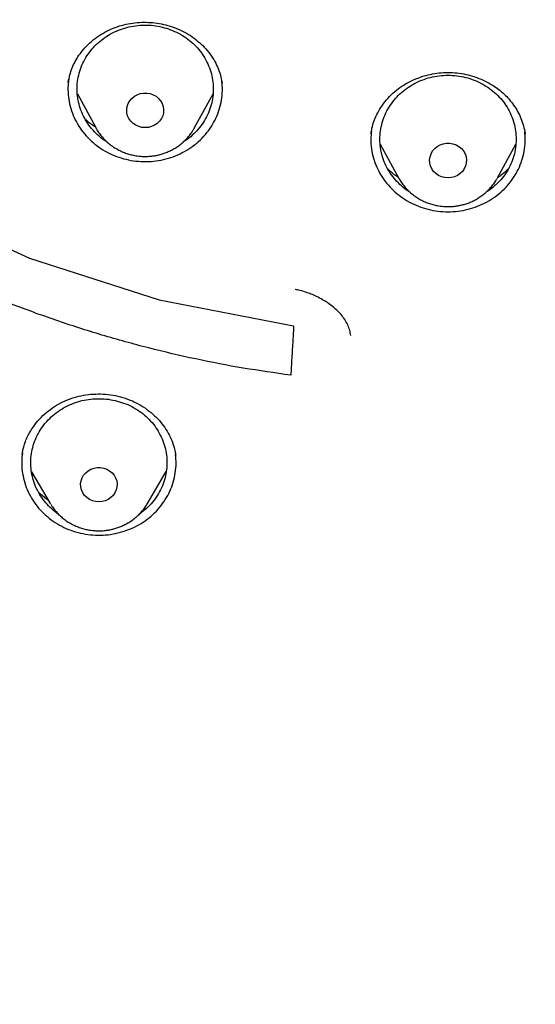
# Model space of a CAD drawing. Header units: millimetres. Extents: x 8 to 1577, y 12 to 2534.
# Tile 77 of 121: x 760 to 772, y 2101 to 2122. Entities that reach past the tile are written whole.
import ezdxf

# ---------------------------------------------------------------- set-up
doc = ezdxf.new("R2010")
doc.units = ezdxf.units.MM

msp = doc.modelspace()

# ---------------------------------------------------------------- linework, layer by layer
at = {"color": 7, "linetype": 'Continuous', "lineweight": 30}
for p, q in [((764.821, 2120.977), (764.827, 2120.939)), ((761.438, 2120.967), (761.439, 2120.975)), ((761.639, 2120.71), (762.042, 2119.969)), ((764.221, 2119.969), (764.626, 2120.713)), ((762.042, 2119.969), (762.037, 2119.979)), ((768.105, 2119.847), (768.11, 2119.869)), ((771.497, 2119.847), (771.502, 2119.824)), ((768.309, 2119.604), (768.712, 2118.864)), ((770.89, 2118.864), (771.293, 2119.604)), ((770.89, 2118.864), (770.883, 2118.85)), ((760.422, 2112.766), (760.427, 2112.791)), ((763.798, 2112.777), (763.802, 2112.754)), ((760.629, 2112.391), (761.042, 2111.69)), ((763.182, 2111.69), (763.597, 2112.395)), ((761.05, 2111.677), (761.042, 2111.69))]:
    msp.add_line(p, q, dxfattribs=at)
at = {"color": 7, "linetype": 'Continuous', "lineweight": 30, "flags": 128}
for points in [[(747.978, 2147.9), (746.848, 2145.266), (746.077, 2142.52), (745.676, 2139.706), (745.652, 2136.867), (746.005, 2134.047), (746.729, 2131.29), (747.813, 2128.64), (749.241, 2126.137), (750.99, 2123.821), (753.032, 2121.729), (755.336, 2119.892), (757.866, 2118.339), (760.582, 2117.094), (763.442, 2116.178), (766.401, 2115.604), (766.401, 2115.604)], [(763.132, 2119.968), (763.059, 2119.974), (762.989, 2119.992), (762.923, 2120.022), (762.864, 2120.062), (762.814, 2120.111), (762.774, 2120.169), (762.745, 2120.232), (762.729, 2120.298), (762.726, 2120.367), (762.736, 2120.434), (762.758, 2120.5), (762.793, 2120.56), (762.838, 2120.613), (762.893, 2120.658), (762.955, 2120.693), (763.024, 2120.717), (763.095, 2120.73), (763.168, 2120.73), (763.24, 2120.717), (763.308, 2120.693), (763.37, 2120.658), (763.425, 2120.613), (763.471, 2120.56), (763.505, 2120.5), (763.528, 2120.434), (763.538, 2120.367), (763.534, 2120.298), (763.518, 2120.232), (763.489, 2120.169), (763.449, 2120.111), (763.399, 2120.062), (763.34, 2120.022), (763.274, 2119.992), (763.204, 2119.974), (763.132, 2119.968)], [(769.801, 2118.863), (769.729, 2118.869), (769.658, 2118.887), (769.593, 2118.917), (769.534, 2118.957), (769.483, 2119.006), (769.443, 2119.064), (769.415, 2119.126), (769.398, 2119.193), (769.395, 2119.262), (769.405, 2119.329), (769.428, 2119.394), (769.462, 2119.455), (769.507, 2119.508), (769.562, 2119.553), (769.625, 2119.588), (769.693, 2119.612), (769.765, 2119.625), (769.837, 2119.625), (769.909, 2119.612), (769.977, 2119.588), (770.04, 2119.553), (770.095, 2119.508), (770.14, 2119.455), (770.175, 2119.394), (770.197, 2119.329), (770.207, 2119.262), (770.204, 2119.193), (770.187, 2119.126), (770.159, 2119.064), (770.119, 2119.006), (770.068, 2118.957), (770.009, 2118.917), (769.944, 2118.887), (769.874, 2118.869), (769.801, 2118.863)], [(762.112, 2111.728), (762.04, 2111.734), (761.971, 2111.752), (761.906, 2111.781), (761.847, 2111.821), (761.798, 2111.87), (761.758, 2111.926), (761.73, 2111.989), (761.714, 2112.055), (761.71, 2112.122), (761.72, 2112.189), (761.742, 2112.254), (761.776, 2112.313), (761.821, 2112.366), (761.876, 2112.411), (761.937, 2112.445), (762.005, 2112.469), (762.076, 2112.481), (762.148, 2112.481), (762.219, 2112.469), (762.286, 2112.445), (762.348, 2112.411), (762.402, 2112.366), (762.447, 2112.313), (762.481, 2112.254), (762.504, 2112.189), (762.513, 2112.122), (762.51, 2112.055), (762.494, 2111.989), (762.466, 2111.926), (762.426, 2111.87), (762.376, 2111.821), (762.318, 2111.781), (762.253, 2111.752), (762.184, 2111.734), (762.112, 2111.728)]]:
    msp.add_lwpolyline(points, dxfattribs=at)
at = {"color": 7, "linetype": 'Continuous', "lineweight": 30}
for points, knots in [([(769.801, 2184.775), (769.595, 2184.774), (769.196, 2184.774), (768.616, 2184.769), (768.073, 2184.763), (767.567, 2184.755), (767.102, 2184.745), (766.676, 2184.735), (766.289, 2184.724), (765.938, 2184.714), (765.606, 2184.703), (765.286, 2184.691), (764.964, 2184.679), (764.645, 2184.666), (764.324, 2184.652), (764, 2184.637), (763.387, 2184.606), (762.486, 2184.556), (761.297, 2184.478), (759.795, 2184.363), (757.984, 2184.199), (755.865, 2183.968), (754.034, 2183.732), (752.488, 2183.51), (751.225, 2183.314), (749.964, 2183.104), (748.707, 2182.874), (747.464, 2182.616), (746.237, 2182.33), (745.027, 2182.013), (743.827, 2181.662), (742.808, 2181.328), (741.964, 2181.027), (741.29, 2180.771), (740.613, 2180.497), (739.927, 2180.203), (739.291, 2179.911), (738.709, 2179.628), (738.193, 2179.364), (737.776, 2179.141), (737.459, 2178.966), (737.236, 2178.84), (737.018, 2178.715), (736.808, 2178.592), (736.628, 2178.484), (736.485, 2178.397), (736.379, 2178.332), (736.293, 2178.279), (736.218, 2178.232), (736.14, 2178.183), (736.038, 2178.119), (735.908, 2178.035), (735.746, 2177.93), (735.56, 2177.808), (735.184, 2177.555), (734.642, 2177.175), (733.982, 2176.679), (733.379, 2176.196), (732.825, 2175.727), (732.294, 2175.25), (731.698, 2174.682), (731.044, 2174.013), (730.342, 2173.233), (729.675, 2172.427), (729.044, 2171.599), (728.449, 2170.75), (727.889, 2169.882), (727.364, 2168.993), (726.873, 2168.086), (726.416, 2167.161), (725.993, 2166.222), (725.603, 2165.272), (725.213, 2164.23), (724.831, 2163.095), (724.465, 2161.865), (724.139, 2160.626), (723.849, 2159.379), (723.595, 2158.126), (723.317, 2156.631), (723.025, 2154.89), (722.734, 2152.903), (722.48, 2150.864), (722.265, 2148.773), (722.093, 2146.632), (721.967, 2144.487), (721.888, 2142.341), (721.856, 2140.231), (721.867, 2138.16), (721.919, 2136.127), (722.012, 2134.095), (722.147, 2132.065), (722.324, 2130.038), (722.532, 2128.122), (722.764, 2126.318), (723.013, 2124.624), (723.292, 2122.935), (723.536, 2121.615), (723.725, 2120.658), (723.852, 2120.055), (723.991, 2119.435), (724.145, 2118.79), (724.288, 2118.228), (724.413, 2117.764), (724.511, 2117.413), (724.607, 2117.084), (724.693, 2116.795), (724.769, 2116.545), (724.837, 2116.334), (724.898, 2116.13), (724.94, 2115.996), (724.96, 2115.932)], [0, 0, 0, 0, 0.005855, 0.011353, 0.016497, 0.021285, 0.025718, 0.029728, 0.033397, 0.036724, 0.03971, 0.042835, 0.045834, 0.048859, 0.051908, 0.054982, 0.058082, 0.069333, 0.080646, 0.09196, 0.112162, 0.132364, 0.152567, 0.164689, 0.176816, 0.18895, 0.201086, 0.213213, 0.22512, 0.237023, 0.24892, 0.260816, 0.267695, 0.274573, 0.281484, 0.288617, 0.296013, 0.301599, 0.30724, 0.312708, 0.315218, 0.317686, 0.32011, 0.32249, 0.324721, 0.326148, 0.327345, 0.328312, 0.329064, 0.329912, 0.330984, 0.332537, 0.334402, 0.33658, 0.338996, 0.347527, 0.355802, 0.362985, 0.370041, 0.376994, 0.38385, 0.394142, 0.404443, 0.414732, 0.424995, 0.435224, 0.445451, 0.455687, 0.465941, 0.47622, 0.486497, 0.49676, 0.507016, 0.51988, 0.532745, 0.545612, 0.558475, 0.571324, 0.584175, 0.604388, 0.624608, 0.644827, 0.666478, 0.688122, 0.70977, 0.731418, 0.753066, 0.773566, 0.794066, 0.814566, 0.835065, 0.85556, 0.876068, 0.893301, 0.910535, 0.927768, 0.944993, 0.951054, 0.957184, 0.963574, 0.970236, 0.977171, 0.981035, 0.984698, 0.988143, 0.991371, 0.993754, 0.996, 0.998079, 1, 1, 1, 1]), ([(772.98, 2096.301), (773.394, 2096.332), (774.22, 2096.393), (775.456, 2096.526), (776.688, 2096.688), (777.915, 2096.883), (779.135, 2097.11), (780.348, 2097.368), (781.553, 2097.657), (782.77, 2097.984), (783.997, 2098.348), (785.232, 2098.753), (786.454, 2099.191), (787.642, 2099.655), (788.796, 2100.142), (789.917, 2100.65), (791.022, 2101.186), (792.11, 2101.752), (793.182, 2102.345), (794.236, 2102.966), (795.271, 2103.614), (796.304, 2104.301), (797.333, 2105.026), (798.356, 2105.792), (799.355, 2106.586), (800.313, 2107.393), (801.231, 2108.211), (802.109, 2109.039), (802.963, 2109.889), (803.791, 2110.761), (804.593, 2111.655), (805.369, 2112.568), (806.117, 2113.502), (806.851, 2114.471), (807.566, 2115.476), (808.261, 2116.517), (808.924, 2117.576), (809.544, 2118.636), (810.122, 2119.694), (810.659, 2120.748), (811.165, 2121.816), (811.639, 2122.896), (812.082, 2123.989), (812.492, 2125.092), (812.869, 2126.206), (813.22, 2127.349), (813.541, 2128.519), (813.83, 2129.718), (814.083, 2130.924), (814.294, 2132.116), (814.467, 2133.294), (814.602, 2134.456), (814.704, 2135.621), (814.771, 2136.788), (814.803, 2137.957), (814.802, 2139.126), (814.765, 2140.294), (814.694, 2141.481), (814.584, 2142.686), (814.435, 2143.907), (814.249, 2145.123), (814.028, 2146.315), (813.776, 2147.48), (813.495, 2148.618), (813.18, 2149.749), (812.832, 2150.871), (812.451, 2151.984), (812.038, 2153.087), (811.592, 2154.178), (811.106, 2155.276), (810.579, 2156.378), (810.008, 2157.484), (809.404, 2158.574), (808.776, 2159.63), (808.128, 2160.651), (807.461, 2161.637), (806.766, 2162.607), (806.042, 2163.557), (805.291, 2164.489), (804.512, 2165.401), (803.707, 2166.292), (802.862, 2167.177), (801.976, 2168.053), (801.048, 2168.919), (800.094, 2169.76), (799.13, 2170.56), (798.158, 2171.322), (797.182, 2172.046), (796.184, 2172.744), (795.166, 2173.416), (794.129, 2174.062), (793.073, 2174.68), (792, 2175.271), (790.891, 2175.843), (789.746, 2176.394), (788.565, 2176.923), (787.368, 2177.419), (786.177, 2177.875), (784.992, 2178.291), (783.815, 2178.671), (782.628, 2179.019), (781.431, 2179.337), (780.225, 2179.623), (779.011, 2179.878), (777.79, 2180.102), (776.542, 2180.296), (775.267, 2180.461), (773.966, 2180.592), (772.662, 2180.688), (771.377, 2180.747), (770.113, 2180.772), (768.869, 2180.764), (767.625, 2180.724), (766.384, 2180.651), (765.145, 2180.546), (763.91, 2180.409), (762.679, 2180.24), (761.432, 2180.036), (760.172, 2179.794), (758.898, 2179.514), (757.634, 2179.199), (756.4, 2178.855), (755.198, 2178.485), (754.027, 2178.09), (752.868, 2177.666), (751.722, 2177.211), (750.59, 2176.727), (749.473, 2176.213), (748.371, 2175.671), (747.267, 2175.09), (746.162, 2174.47), (745.059, 2173.81), (743.977, 2173.119), (742.934, 2172.411), (741.93, 2171.688), (740.964, 2170.951), (740.02, 2170.19), (739.099, 2169.405), (738.201, 2168.595), (737.328, 2167.763), (736.479, 2166.909), (735.642, 2166.018), (734.818, 2165.089), (734.01, 2164.122), (733.232, 2163.134), (732.497, 2162.142), (731.804, 2161.147), (731.152, 2160.151), (730.53, 2159.139), (729.937, 2158.112), (729.375, 2157.069), (728.844, 2156.012), (728.344, 2154.942), (727.868, 2153.84), (727.417, 2152.708), (726.995, 2151.544), (726.609, 2150.37), (726.266, 2149.205), (725.963, 2148.051), (725.698, 2146.908), (725.467, 2145.76), (725.27, 2144.606), (725.107, 2143.447), (724.978, 2142.284), (724.883, 2141.119), (724.821, 2139.931), (724.796, 2138.723), (724.807, 2137.494), (724.857, 2136.265), (724.943, 2135.059), (725.063, 2133.876), (725.216, 2132.715), (725.402, 2131.56), (725.623, 2130.409), (725.877, 2129.265), (726.165, 2128.128), (726.486, 2126.999), (726.846, 2125.859), (727.248, 2124.71), (727.692, 2123.554), (728.171, 2122.411), (728.677, 2121.299), (729.207, 2120.22), (729.76, 2119.172), (730.343, 2118.14), (730.957, 2117.123), (731.6, 2116.122), (732.272, 2115.139), (732.973, 2114.173), (733.714, 2113.21), (734.497, 2112.251), (735.323, 2111.298), (736.179, 2110.368), (737.048, 2109.476), (737.929, 2108.623), (738.819, 2107.806), (739.733, 2107.014), (740.67, 2106.245), (741.629, 2105.501), (742.61, 2104.781), (743.611, 2104.088), (744.65, 2103.41), (745.727, 2102.748), (746.843, 2102.106), (747.977, 2101.494), (749.111, 2100.924), (750.243, 2100.392), (751.371, 2099.899), (752.513, 2099.435), (753.667, 2099.001), (754.835, 2098.597), (756.013, 2098.224), (757.203, 2097.881), (758.422, 2097.564), (759.671, 2097.275), (760.95, 2097.015), (762.236, 2096.791), (763.354, 2096.628), (764.299, 2096.511), (765.072, 2096.428), (765.846, 2096.356), (766.363, 2096.32), (766.621, 2096.301)], [0, 0, 0, 0, 0.0045, 0.009001, 0.013502, 0.018001, 0.022501, 0.027002, 0.031503, 0.036003, 0.040734, 0.045467, 0.0502, 0.05493, 0.05943, 0.063931, 0.068432, 0.072932, 0.077431, 0.081933, 0.086434, 0.090933, 0.095664, 0.100397, 0.10513, 0.109861, 0.11436, 0.118862, 0.123363, 0.127862, 0.132362, 0.136863, 0.141364, 0.145864, 0.150595, 0.155327, 0.16006, 0.164791, 0.169291, 0.173792, 0.178293, 0.182793, 0.187292, 0.191793, 0.196295, 0.200794, 0.205525, 0.210258, 0.214991, 0.219722, 0.224221, 0.228722, 0.233224, 0.237723, 0.242223, 0.246724, 0.251225, 0.255724, 0.260455, 0.265188, 0.269921, 0.274652, 0.279151, 0.283653, 0.288154, 0.292653, 0.297153, 0.301654, 0.306155, 0.310655, 0.315386, 0.320119, 0.324852, 0.329582, 0.334082, 0.338583, 0.343084, 0.347584, 0.352083, 0.356585, 0.361086, 0.365585, 0.370316, 0.375049, 0.379782, 0.384513, 0.389012, 0.393514, 0.398015, 0.402514, 0.407014, 0.411515, 0.416016, 0.420516, 0.425247, 0.429979, 0.434712, 0.439443, 0.443943, 0.448444, 0.452945, 0.457445, 0.461944, 0.466445, 0.470947, 0.475446, 0.480177, 0.48491, 0.489643, 0.494374, 0.498873, 0.503374, 0.507876, 0.512375, 0.516875, 0.521376, 0.525877, 0.530376, 0.535107, 0.53984, 0.544573, 0.549304, 0.553803, 0.558305, 0.562806, 0.567305, 0.571805, 0.576306, 0.580807, 0.585307, 0.590038, 0.594771, 0.599504, 0.604234, 0.608734, 0.613235, 0.617736, 0.622236, 0.626735, 0.631237, 0.635738, 0.640237, 0.644968, 0.649701, 0.654434, 0.659165, 0.663664, 0.668166, 0.672667, 0.677166, 0.681666, 0.686167, 0.690668, 0.695168, 0.699899, 0.704631, 0.709364, 0.714095, 0.718595, 0.723096, 0.727597, 0.732097, 0.736596, 0.741097, 0.745599, 0.750098, 0.754829, 0.759562, 0.764295, 0.769026, 0.773525, 0.778026, 0.782528, 0.787027, 0.791527, 0.796028, 0.800529, 0.805028, 0.809759, 0.814492, 0.819225, 0.823956, 0.828455, 0.832957, 0.837458, 0.841957, 0.846457, 0.850958, 0.855459, 0.859959, 0.86469, 0.869423, 0.874156, 0.878886, 0.883386, 0.887887, 0.892388, 0.896888, 0.901387, 0.905889, 0.91039, 0.914889, 0.91962, 0.924353, 0.929086, 0.933817, 0.938316, 0.942818, 0.947319, 0.951818, 0.956318, 0.960819, 0.96532, 0.96982, 0.974551, 0.979283, 0.984016, 0.988747, 0.991559, 0.99437, 0.997185, 1, 1, 1, 1]), ([(766.34, 2114.517), (765.99, 2114.566), (765.288, 2114.665), (764.244, 2114.868), (763.206, 2115.11), (762.178, 2115.395), (761.169, 2115.719), (760.184, 2116.078), (759.222, 2116.471), (758.277, 2116.902), (757.343, 2117.373), (756.425, 2117.881), (755.526, 2118.427), (754.654, 2119.006), (753.806, 2119.62), (752.99, 2120.264), (752.208, 2120.935), (751.462, 2121.63), (750.751, 2122.352), (750.07, 2123.105), (749.42, 2123.89), (748.802, 2124.706), (748.221, 2125.549), (747.676, 2126.417), (747.174, 2127.3), (746.715, 2128.194), (746.298, 2129.099), (745.92, 2130.021), (745.579, 2130.963), (745.277, 2131.923), (745.016, 2132.899), (744.8, 2133.882), (744.626, 2134.874), (744.497, 2135.868), (744.412, 2136.86), (744.373, 2137.846), (744.377, 2138.83), (744.426, 2139.817), (744.521, 2140.807), (744.662, 2141.8), (744.849, 2142.79), (745.082, 2143.773), (745.356, 2144.74), (745.67, 2145.689), (746.022, 2146.617), (746.415, 2147.533), (746.851, 2148.441), (747.328, 2149.336), (747.845, 2150.216), (748.401, 2151.074), (748.994, 2151.91), (749.622, 2152.72), (750.281, 2153.499), (750.968, 2154.245), (751.686, 2154.962), (752.439, 2155.652), (753.227, 2156.315), (754.051, 2156.95), (754.907, 2157.553), (755.791, 2158.123), (756.694, 2158.654), (757.612, 2159.145), (758.544, 2159.598), (759.497, 2160.016), (760.474, 2160.4), (761.473, 2160.749), (762.491, 2161.06), (763.519, 2161.33), (764.561, 2161.561), (765.607, 2161.75), (766.655, 2161.897), (767.699, 2162.002), (768.743, 2162.065), (769.795, 2162.087), (770.853, 2162.066), (771.916, 2162.001), (772.98, 2161.894), (774.04, 2161.743), (775.086, 2161.552), (776.114, 2161.323), (777.124, 2161.056), (778.124, 2160.75), (779.117, 2160.404), (780.1, 2160.018), (781.07, 2159.593), (782.018, 2159.131), (782.947, 2158.632), (783.849, 2158.099), (784.722, 2157.535), (785.561, 2156.942), (786.37, 2156.318), (787.155, 2155.659), (787.912, 2154.966), (788.643, 2154.236), (789.342, 2153.476), (790.008, 2152.686), (790.633, 2151.875), (791.218, 2151.048), (791.763, 2150.206), (792.272, 2149.341), (792.746, 2148.451), (793.185, 2147.539), (793.585, 2146.606), (793.942, 2145.66), (794.259, 2144.7), (794.531, 2143.732), (794.759, 2142.76), (794.942, 2141.788), (795.08, 2140.813), (795.175, 2139.829), (795.225, 2138.836), (795.23, 2137.834), (795.188, 2136.83), (795.101, 2135.825), (794.97, 2134.832), (794.796, 2133.852), (794.582, 2132.887), (794.326, 2131.929), (794.027, 2130.974), (793.685, 2130.026), (793.3, 2129.087), (792.874, 2128.167), (792.408, 2127.262), (791.904, 2126.38), (791.364, 2125.523), (790.792, 2124.696), (790.185, 2123.894), (789.54, 2123.114), (788.855, 2122.356), (788.131, 2121.621), (787.371, 2120.914), (786.578, 2120.236), (785.761, 2119.594), (784.923, 2118.989), (784.065, 2118.42), (783.182, 2117.884), (782.27, 2117.378), (781.331, 2116.905), (780.368, 2116.466), (779.388, 2116.066), (778.39, 2115.705), (777.393, 2115.384), (776.721, 2115.205), (776.394, 2115.118)], [0, 0, 0, 0, 0.007111, 0.014233, 0.021378, 0.028559, 0.035735, 0.042744, 0.049754, 0.056777, 0.063826, 0.071, 0.07815, 0.085287, 0.092425, 0.099606, 0.106655, 0.113671, 0.120666, 0.127652, 0.134763, 0.141884, 0.149029, 0.156211, 0.163388, 0.170396, 0.177406, 0.18443, 0.191479, 0.198653, 0.205803, 0.21294, 0.220078, 0.227259, 0.234309, 0.241325, 0.248319, 0.255305, 0.262416, 0.269538, 0.276683, 0.283864, 0.291041, 0.29805, 0.30506, 0.312083, 0.319132, 0.326306, 0.333456, 0.340594, 0.347731, 0.354912, 0.361962, 0.368978, 0.375972, 0.382958, 0.390069, 0.397191, 0.404336, 0.411517, 0.418694, 0.425703, 0.432713, 0.439736, 0.446785, 0.453959, 0.461109, 0.468246, 0.475384, 0.482565, 0.489615, 0.49663, 0.503625, 0.510611, 0.517722, 0.524844, 0.531989, 0.53917, 0.546347, 0.553355, 0.560365, 0.567389, 0.574438, 0.581612, 0.588762, 0.595899, 0.603037, 0.610218, 0.617267, 0.624283, 0.631278, 0.638264, 0.645375, 0.652496, 0.659641, 0.666823, 0.674, 0.681008, 0.688018, 0.695042, 0.702091, 0.709265, 0.716414, 0.723552, 0.73069, 0.737871, 0.74492, 0.751936, 0.758931, 0.765917, 0.773028, 0.780149, 0.787294, 0.794476, 0.801653, 0.808662, 0.815672, 0.822695, 0.829744, 0.836918, 0.844068, 0.851206, 0.858343, 0.865524, 0.872574, 0.87959, 0.886584, 0.89357, 0.900681, 0.907803, 0.914948, 0.922129, 0.929306, 0.936315, 0.943325, 0.950348, 0.957396, 0.964571, 0.971721, 0.978858, 0.985995, 0.993177, 1, 1, 1, 1]), ([(761.439, 2120.974), (761.449, 2121.027), (761.469, 2121.131), (761.521, 2121.283), (761.588, 2121.427), (761.68, 2121.576), (761.798, 2121.725), (761.946, 2121.87), (762.108, 2121.994), (762.283, 2122.097), (762.468, 2122.178), (762.66, 2122.237), (762.857, 2122.275), (763.054, 2122.291), (763.25, 2122.288), (763.444, 2122.265), (763.634, 2122.222), (763.821, 2122.158), (764.001, 2122.073), (764.17, 2121.969), (764.328, 2121.845), (764.47, 2121.704), (764.592, 2121.55), (764.688, 2121.389), (764.757, 2121.232), (764.803, 2121.083), (764.82, 2120.988), (764.829, 2120.942)], [0, 0, 0, 0, 0.037474, 0.074135, 0.110034, 0.145199, 0.190916, 0.235248, 0.278212, 0.32045, 0.362111, 0.403214, 0.443797, 0.483878, 0.523459, 0.562563, 0.601986, 0.6422, 0.682915, 0.724142, 0.765914, 0.808245, 0.851052, 0.892142, 0.930623, 0.966554, 1, 1, 1, 1]), ([(762.301, 2119.647), (762.291, 2119.652), (762.225, 2119.689), (762.116, 2119.777), (761.979, 2119.909), (761.863, 2120.059), (761.768, 2120.221), (761.697, 2120.393), (761.65, 2120.573), (761.629, 2120.756), (761.633, 2120.941), (761.663, 2121.124), (761.718, 2121.302), (761.797, 2121.471), (761.899, 2121.629), (762.023, 2121.773), (762.165, 2121.901), (762.323, 2122.01), (762.496, 2122.099), (762.679, 2122.166), (762.87, 2122.21), (763.066, 2122.23), (763.263, 2122.226), (763.458, 2122.199), (763.582, 2122.161), (763.645, 2122.143)], [0, 0, 0, 0, 0.00797, 0.053063, 0.098155, 0.143247, 0.188339, 0.233432, 0.278524, 0.323616, 0.368708, 0.413801, 0.458893, 0.503985, 0.549077, 0.59417, 0.639262, 0.684354, 0.729446, 0.774539, 0.819631, 0.864723, 0.909815, 0.954908, 1, 1, 1, 1]), ([(763.645, 2122.143), (763.705, 2122.119), (763.827, 2122.073), (763.994, 2121.976), (764.148, 2121.86), (764.284, 2121.727), (764.4, 2121.578), (764.495, 2121.415), (764.566, 2121.243), (764.613, 2121.063), (764.635, 2120.88), (764.63, 2120.695), (764.6, 2120.512), (764.545, 2120.335), (764.466, 2120.165), (764.364, 2120.007), (764.24, 2119.863), (764.108, 2119.741), (764.009, 2119.677), (763.964, 2119.648)], [0, 0, 0, 0, 0.059416, 0.118832, 0.178248, 0.237665, 0.297081, 0.356497, 0.415913, 0.475329, 0.534745, 0.594162, 0.653578, 0.712994, 0.77241, 0.831826, 0.891242, 0.950658, 1, 1, 1, 1]), ([(761.453, 2121.048), (761.447, 2121.018), (761.429, 2120.919), (761.429, 2120.748), (761.452, 2120.54), (761.506, 2120.336), (761.587, 2120.141), (761.694, 2119.957), (761.826, 2119.788), (761.98, 2119.637), (762.154, 2119.506), (762.344, 2119.397), (762.549, 2119.313), (762.763, 2119.254), (762.983, 2119.222), (763.206, 2119.218), (763.428, 2119.24), (763.644, 2119.29), (763.852, 2119.366), (764.048, 2119.467), (764.228, 2119.591), (764.389, 2119.736), (764.528, 2119.899), (764.644, 2120.078), (764.734, 2120.27), (764.796, 2120.471), (764.829, 2120.678), (764.837, 2120.856), (764.822, 2120.963), (764.817, 2121)], [0, 0, 0, 0, 0.0168258, 0.0553181, 0.0938104, 0.1323026, 0.1707949, 0.2092872, 0.2477794, 0.2862717, 0.3247639, 0.3632562, 0.4017485, 0.4402407, 0.478733, 0.5172253, 0.5557175, 0.5942098, 0.632702, 0.6711943, 0.7096866, 0.7481788, 0.7866711, 0.8251634, 0.8636556, 0.9021479, 0.9406401, 0.9791324, 1, 1, 1, 1]), ([(768.103, 2119.838), (768.11, 2119.879), (768.125, 2119.965), (768.167, 2120.106), (768.231, 2120.262), (768.324, 2120.426), (768.443, 2120.585), (768.583, 2120.729), (768.739, 2120.854), (768.908, 2120.959), (769.086, 2121.044), (769.27, 2121.109), (769.459, 2121.155), (769.652, 2121.181), (769.849, 2121.186), (770.048, 2121.17), (770.245, 2121.133), (770.437, 2121.075), (770.622, 2120.996), (770.783, 2120.906), (770.922, 2120.808), (771.04, 2120.707), (771.15, 2120.593), (771.249, 2120.464), (771.337, 2120.324), (771.409, 2120.171), (771.467, 2120.009), (771.488, 2119.896), (771.499, 2119.838)], [0, 0, 0, 0, 0.030071, 0.063971, 0.101789, 0.143546, 0.186913, 0.229482, 0.271276, 0.312335, 0.352683, 0.392328, 0.43128, 0.470284, 0.50991, 0.549912, 0.590221, 0.630883, 0.671915, 0.713321, 0.744879, 0.777621, 0.811599, 0.846826, 0.883305, 0.921016, 0.959925, 1, 1, 1, 1]), ([(768.965, 2118.546), (768.939, 2118.562), (768.858, 2118.611), (768.738, 2118.714), (768.608, 2118.852), (768.498, 2119.006), (768.411, 2119.172), (768.348, 2119.347), (768.31, 2119.528), (768.297, 2119.713), (768.31, 2119.897), (768.348, 2120.079), (768.411, 2120.254), (768.498, 2120.42), (768.608, 2120.573), (768.737, 2120.713), (768.885, 2120.834), (769.049, 2120.937), (769.225, 2121.019), (769.412, 2121.078), (769.605, 2121.116), (769.736, 2121.12), (769.801, 2121.123)], [0, 0, 0, 0, 0.024279, 0.075632, 0.126986, 0.17834, 0.229694, 0.281047, 0.332401, 0.383755, 0.435109, 0.486462, 0.537816, 0.58917, 0.640524, 0.691877, 0.743231, 0.794585, 0.845939, 0.897292, 0.948646, 1, 1, 1, 1]), ([(769.801, 2121.123), (769.867, 2121.12), (769.997, 2121.116), (770.19, 2121.078), (770.377, 2121.019), (770.553, 2120.937), (770.717, 2120.834), (770.865, 2120.713), (770.995, 2120.573), (771.104, 2120.42), (771.191, 2120.254), (771.254, 2120.079), (771.292, 2119.897), (771.305, 2119.713), (771.292, 2119.528), (771.254, 2119.347), (771.191, 2119.172), (771.104, 2119.006), (770.995, 2118.852), (770.864, 2118.714), (770.746, 2118.612), (770.666, 2118.564), (770.641, 2118.549)], [0, 0, 0, 0, 0.0514245, 0.102849, 0.1542735, 0.205698, 0.2571226, 0.3085471, 0.3599716, 0.4113961, 0.4628206, 0.5142451, 0.5656696, 0.6170941, 0.6685187, 0.7199432, 0.7713677, 0.8227922, 0.8742167, 0.9256412, 0.9770657, 1, 1, 1, 1]), ([(762.038, 2119.98), (762.025, 2119.987), (761.94, 2120.04), (761.86, 2120.106), (761.803, 2120.17), (761.801, 2120.173)], [0, 0, 0, 0, 0.138496, 0.960509, 1, 1, 1, 1]), ([(762.037, 2119.98), (762.041, 2119.972), (762.061, 2119.931), (762.106, 2119.863), (762.171, 2119.776), (762.244, 2119.696), (762.325, 2119.622), (762.412, 2119.556), (762.504, 2119.498), (762.6, 2119.449), (762.699, 2119.408), (762.797, 2119.377), (762.886, 2119.357), (762.964, 2119.344), (763.043, 2119.336), (763.099, 2119.335), (763.132, 2119.334)], [0, 0, 0, 0, 0.020603, 0.102429, 0.184319, 0.266238, 0.34813, 0.429906, 0.511413, 0.592372, 0.672214, 0.749528, 0.82305, 0.874937, 0.92788, 1, 1, 1, 1]), ([(763.132, 2119.334), (763.171, 2119.335), (763.228, 2119.337), (763.311, 2119.346), (763.381, 2119.358), (763.465, 2119.377), (763.551, 2119.404), (763.64, 2119.439), (763.728, 2119.481), (763.815, 2119.532), (763.899, 2119.591), (763.979, 2119.658), (764.053, 2119.732), (764.122, 2119.814), (764.178, 2119.893), (764.208, 2119.947), (764.221, 2119.97)], [0, 0, 0, 0, 0.089634, 0.126518, 0.187706, 0.251416, 0.319898, 0.391509, 0.465581, 0.541586, 0.619149, 0.697997, 0.777929, 0.858798, 0.940503, 1, 1, 1, 1]), ([(768.113, 2119.891), (768.108, 2119.832), (768.095, 2119.703), (768.111, 2119.504), (768.154, 2119.298), (768.226, 2119.1), (768.325, 2118.912), (768.449, 2118.738), (768.596, 2118.58), (768.763, 2118.442), (768.949, 2118.326), (769.149, 2118.233), (769.36, 2118.166), (769.579, 2118.125), (769.801, 2118.111), (770.024, 2118.125), (770.242, 2118.166), (770.453, 2118.233), (770.653, 2118.326), (770.839, 2118.442), (771.007, 2118.58), (771.154, 2118.738), (771.278, 2118.912), (771.376, 2119.1), (771.448, 2119.298), (771.491, 2119.504), (771.507, 2119.7), (771.495, 2119.826), (771.489, 2119.883)], [0, 0, 0, 0, 0.033254, 0.072213, 0.111172, 0.150131, 0.18909, 0.228049, 0.267008, 0.305967, 0.344926, 0.383885, 0.422844, 0.461802, 0.500761, 0.53972, 0.578679, 0.617638, 0.656597, 0.695556, 0.734515, 0.773474, 0.812433, 0.851392, 0.890351, 0.92931, 0.968269, 1, 1, 1, 1]), ([(768.707, 2118.871), (768.694, 2118.88), (768.61, 2118.932), (768.531, 2118.997), (768.477, 2119.059), (768.474, 2119.062)], [0, 0, 0, 0, 0.155135, 0.954585, 1, 1, 1, 1]), ([(771.127, 2119.059), (771.118, 2119.049), (771.07, 2118.999), (770.992, 2118.932), (770.917, 2118.883), (770.893, 2118.868)], [0, 0, 0, 0, 0.138233, 0.730179, 1, 1, 1, 1]), ([(768.712, 2118.865), (768.714, 2118.86), (768.732, 2118.823), (768.775, 2118.758), (768.84, 2118.671), (768.914, 2118.591), (768.994, 2118.517), (769.081, 2118.451), (769.173, 2118.393), (769.269, 2118.344), (769.368, 2118.303), (769.466, 2118.272), (769.555, 2118.252), (769.634, 2118.239), (769.713, 2118.231), (769.769, 2118.23), (769.801, 2118.229)], [0, 0, 0, 0, 0.012175, 0.094705, 0.1773, 0.259923, 0.34252, 0.425, 0.507208, 0.588865, 0.669394, 0.747372, 0.821527, 0.873861, 0.927259, 1, 1, 1, 1]), ([(769.801, 2118.229), (769.841, 2118.23), (769.897, 2118.231), (769.98, 2118.241), (770.051, 2118.253), (770.134, 2118.272), (770.221, 2118.299), (770.309, 2118.333), (770.397, 2118.376), (770.484, 2118.427), (770.568, 2118.486), (770.648, 2118.553), (770.723, 2118.627), (770.791, 2118.709), (770.845, 2118.783), (770.872, 2118.832), (770.882, 2118.85)], [0, 0, 0, 0, 0.090768, 0.128119, 0.190081, 0.254598, 0.323947, 0.396464, 0.471474, 0.548441, 0.626986, 0.706831, 0.787774, 0.869668, 0.952406, 1, 1, 1, 1]), ([(767.658, 2115.393), (767.652, 2115.433), (767.641, 2115.511), (767.595, 2115.629), (767.53, 2115.743), (767.449, 2115.851), (767.355, 2115.949), (767.253, 2116.037), (767.148, 2116.114), (767.033, 2116.185), (766.912, 2116.249), (766.788, 2116.303), (766.664, 2116.347), (766.549, 2116.381), (766.47, 2116.398), (766.436, 2116.405)], [0, 0, 0, 0, 0.0921048, 0.1834445, 0.2728718, 0.3593294, 0.441907, 0.5198768, 0.5927055, 0.660047, 0.7409849, 0.8117934, 0.8726862, 0.9462705, 1, 1, 1, 1]), ([(766.401, 2115.604), (766.398, 2115.554), (766.393, 2115.448), (766.383, 2115.278), (766.371, 2115.093), (766.359, 2114.899), (766.348, 2114.705), (766.343, 2114.578), (766.34, 2114.517)], [0, 0, 0, 0, 0.155274, 0.323981, 0.500035, 0.676164, 0.8449, 1, 1, 1, 1]), ([(725.299, 2114.938), (725.315, 2114.893), (725.35, 2114.793), (725.41, 2114.626), (725.481, 2114.429), (725.566, 2114.2), (725.665, 2113.941), (725.771, 2113.667), (725.886, 2113.381), (726.004, 2113.091), (726.127, 2112.802), (726.246, 2112.526), (726.358, 2112.274), (726.463, 2112.045), (726.565, 2111.825), (726.662, 2111.62), (726.753, 2111.432), (726.83, 2111.277), (726.899, 2111.139), (726.969, 2111.001), (727.053, 2110.836), (727.155, 2110.642), (727.274, 2110.418), (727.406, 2110.177), (727.573, 2109.877), (727.78, 2109.519), (728.028, 2109.106), (728.293, 2108.682), (728.574, 2108.25), (728.818, 2107.892), (729.015, 2107.611), (729.154, 2107.417), (729.281, 2107.242), (729.393, 2107.09), (729.489, 2106.963), (729.567, 2106.86), (729.629, 2106.78), (729.679, 2106.715), (729.725, 2106.655), (729.772, 2106.595), (729.836, 2106.514), (729.926, 2106.401), (730.047, 2106.25), (730.19, 2106.076), (730.355, 2105.878), (730.536, 2105.666), (730.732, 2105.441), (730.942, 2105.205), (731.174, 2104.952), (731.428, 2104.683), (731.699, 2104.406), (732.029, 2104.077), (732.41, 2103.712), (732.84, 2103.321), (733.304, 2102.917), (733.802, 2102.505), (734.329, 2102.093), (734.833, 2101.718), (735.292, 2101.393), (735.705, 2101.112), (736.079, 2100.866), (736.453, 2100.629), (736.838, 2100.394), (737.242, 2100.156), (737.748, 2099.869), (738.367, 2099.535), (739.109, 2099.161), (739.855, 2098.811), (740.598, 2098.485), (741.333, 2098.185), (742.096, 2097.893), (742.881, 2097.615), (743.755, 2097.327), (744.705, 2097.039), (745.727, 2096.758), (746.759, 2096.499), (747.801, 2096.263), (748.851, 2096.047), (749.88, 2095.856), (750.886, 2095.684), (751.713, 2095.551), (752.368, 2095.45), (752.868, 2095.375), (753.385, 2095.301), (753.933, 2095.225), (754.514, 2095.147), (755.127, 2095.068), (755.796, 2094.987), (756.523, 2094.902), (757.312, 2094.816), (758.139, 2094.732), (759.007, 2094.65), (759.915, 2094.571), (760.863, 2094.496), (761.851, 2094.425), (762.879, 2094.36), (763.948, 2094.303), (765.051, 2094.253), (766.187, 2094.212), (767.357, 2094.182), (768.566, 2094.162), (769.385, 2094.16), (769.801, 2094.159)], [0, 0, 0, 0, 0.002683, 0.005986, 0.009941, 0.014567, 0.019878, 0.025883, 0.031589, 0.037817, 0.044132, 0.049981, 0.055361, 0.060269, 0.064702, 0.06949, 0.073548, 0.076875, 0.079576, 0.082506, 0.085858, 0.090333, 0.095241, 0.100548, 0.106254, 0.115096, 0.124432, 0.134057, 0.143972, 0.154177, 0.159039, 0.163755, 0.167926, 0.171544, 0.174606, 0.177112, 0.178966, 0.180441, 0.181883, 0.183316, 0.184792, 0.187894, 0.191613, 0.195951, 0.200909, 0.206491, 0.212053, 0.218132, 0.224727, 0.231836, 0.239434, 0.247045, 0.258633, 0.269748, 0.280397, 0.293945, 0.306693, 0.318658, 0.32985, 0.338748, 0.3471, 0.355359, 0.36392, 0.37279, 0.381964, 0.396981, 0.412708, 0.429111, 0.443641, 0.458602, 0.474001, 0.489827, 0.505601, 0.52589, 0.545781, 0.565292, 0.58579, 0.60589, 0.625545, 0.644626, 0.663265, 0.672606, 0.681891, 0.691636, 0.701991, 0.712957, 0.724531, 0.736715, 0.750819, 0.76566, 0.781236, 0.797548, 0.814596, 0.832383, 0.850915, 0.870195, 0.890224, 0.911005, 0.93215, 0.954028, 0.976643, 1, 1, 1, 1]), ([(769.801, 2094.159), (770.234, 2094.16), (771.087, 2094.163), (772.344, 2094.184), (773.559, 2094.217), (774.73, 2094.26), (775.859, 2094.313), (776.926, 2094.373), (777.933, 2094.438), (778.881, 2094.507), (779.792, 2094.58), (780.665, 2094.657), (781.502, 2094.736), (782.301, 2094.818), (783.064, 2094.901), (783.789, 2094.985), (784.477, 2095.069), (785.124, 2095.152), (785.73, 2095.233), (786.297, 2095.312), (786.833, 2095.39), (787.512, 2095.492), (788.352, 2095.624), (789.369, 2095.794), (790.408, 2095.983), (791.47, 2096.194), (792.554, 2096.432), (793.574, 2096.68), (794.527, 2096.935), (795.413, 2097.193), (796.306, 2097.475), (797.195, 2097.78), (798.064, 2098.103), (798.893, 2098.437), (799.678, 2098.779), (800.42, 2099.126), (801.124, 2099.479), (801.79, 2099.833), (802.417, 2100.187), (803.004, 2100.538), (803.525, 2100.867), (804.005, 2101.183), (804.463, 2101.499), (804.946, 2101.847), (805.45, 2102.229), (805.91, 2102.596), (806.322, 2102.939), (806.684, 2103.252), (807.052, 2103.583), (807.426, 2103.934), (807.803, 2104.303), (808.165, 2104.673), (808.499, 2105.028), (808.793, 2105.353), (809.052, 2105.648), (809.276, 2105.912), (809.468, 2106.144), (809.629, 2106.342), (809.747, 2106.489), (809.829, 2106.593), (809.885, 2106.666), (809.94, 2106.736), (810, 2106.815), (810.073, 2106.91), (810.165, 2107.032), (810.274, 2107.178), (810.397, 2107.346), (810.533, 2107.535), (810.678, 2107.739), (810.824, 2107.951), (810.967, 2108.161), (811.149, 2108.435), (811.365, 2108.77), (811.61, 2109.165), (811.841, 2109.552), (812.054, 2109.922), (812.246, 2110.267), (812.416, 2110.582), (812.54, 2110.819), (812.625, 2110.984), (812.676, 2111.084), (812.721, 2111.174), (812.766, 2111.264), (812.817, 2111.367), (812.883, 2111.502), (812.966, 2111.674), (813.065, 2111.884), (813.18, 2112.132), (813.309, 2112.419), (813.451, 2112.743), (813.605, 2113.107), (813.769, 2113.509), (813.942, 2113.95), (814.123, 2114.43), (814.242, 2114.764), (814.303, 2114.938)], [0, 0, 0, 0, 0.024327, 0.047851, 0.07058, 0.092516, 0.113664, 0.134027, 0.152509, 0.170297, 0.187392, 0.203807, 0.219541, 0.23459, 0.24895, 0.26262, 0.275597, 0.28788, 0.299267, 0.309982, 0.320026, 0.329684, 0.348572, 0.367836, 0.387621, 0.407945, 0.428765, 0.450034, 0.467046, 0.48436, 0.50199, 0.519889, 0.537406, 0.554376, 0.570401, 0.585887, 0.60079, 0.615072, 0.628704, 0.641666, 0.65396, 0.663811, 0.674389, 0.685697, 0.697747, 0.710548, 0.719345, 0.728477, 0.737949, 0.747769, 0.75793, 0.768264, 0.77759, 0.786029, 0.793575, 0.800237, 0.806024, 0.810943, 0.814996, 0.816889, 0.818593, 0.820303, 0.822045, 0.824285, 0.827217, 0.830841, 0.834769, 0.839277, 0.844251, 0.849212, 0.854107, 0.858936, 0.868152, 0.877119, 0.885835, 0.894152, 0.901773, 0.908689, 0.914883, 0.917283, 0.919464, 0.921425, 0.92317, 0.925268, 0.928159, 0.931844, 0.936323, 0.941595, 0.947648, 0.954474, 0.962066, 0.970421, 0.979531, 0.989392, 1, 1, 1, 1]), ([(760.423, 2112.774), (760.426, 2112.793), (760.433, 2112.837), (760.451, 2112.922), (760.483, 2113.029), (760.541, 2113.173), (760.634, 2113.34), (760.764, 2113.512), (760.916, 2113.666), (761.085, 2113.799), (761.27, 2113.909), (761.465, 2113.995), (761.669, 2114.056), (761.881, 2114.094), (762.097, 2114.108), (762.316, 2114.097), (762.535, 2114.059), (762.748, 2113.995), (762.951, 2113.905), (763.137, 2113.793), (763.303, 2113.663), (763.446, 2113.52), (763.566, 2113.366), (763.662, 2113.207), (763.733, 2113.045), (763.779, 2112.892), (763.795, 2112.799), (763.803, 2112.753)], [0, 0, 0, 0, 0.015451, 0.03586, 0.061426, 0.092261, 0.139026, 0.185544, 0.231425, 0.276687, 0.321393, 0.365327, 0.40857, 0.452091, 0.496031, 0.540436, 0.585383, 0.63083, 0.67656, 0.721907, 0.765937, 0.808697, 0.850247, 0.890607, 0.929282, 0.965669, 1, 1, 1, 1]), ([(761.218, 2111.461), (761.207, 2111.468), (761.142, 2111.509), (761.037, 2111.604), (760.908, 2111.743), (760.801, 2111.898), (760.716, 2112.065), (760.654, 2112.241), (760.618, 2112.422), (760.608, 2112.607), (760.623, 2112.791), (760.663, 2112.972), (760.729, 2113.147), (760.818, 2113.312), (760.929, 2113.464), (761.06, 2113.602), (761.21, 2113.722), (761.375, 2113.823), (761.552, 2113.903), (761.739, 2113.96), (761.933, 2113.994), (762.129, 2114.004), (762.325, 2113.991), (762.453, 2113.962), (762.517, 2113.948)], [0, 0, 0, 0, 0.009556, 0.05672, 0.103884, 0.151048, 0.198212, 0.245376, 0.29254, 0.339704, 0.386868, 0.434032, 0.481196, 0.52836, 0.575524, 0.622688, 0.669852, 0.717016, 0.76418, 0.811344, 0.858508, 0.905672, 0.952836, 1, 1, 1, 1]), ([(762.517, 2113.948), (762.579, 2113.929), (762.704, 2113.892), (762.879, 2113.807), (763.041, 2113.703), (763.188, 2113.579), (763.316, 2113.439), (763.423, 2113.284), (763.508, 2113.117), (763.569, 2112.941), (763.605, 2112.759), (763.616, 2112.575), (763.601, 2112.39), (763.56, 2112.21), (763.495, 2112.035), (763.406, 2111.87), (763.295, 2111.717), (763.162, 2111.581), (763.062, 2111.494), (763.003, 2111.458), (762.998, 2111.455)], [0, 0, 0, 0, 0.058553, 0.117105, 0.175658, 0.234211, 0.292764, 0.351316, 0.409869, 0.468422, 0.526975, 0.585527, 0.64408, 0.702633, 0.761185, 0.819738, 0.878291, 0.936844, 0.995396, 1, 1, 1, 1]), ([(760.428, 2112.804), (760.421, 2112.739), (760.406, 2112.605), (760.42, 2112.4), (760.46, 2112.194), (760.529, 2111.995), (760.626, 2111.806), (760.748, 2111.63), (760.893, 2111.471), (761.059, 2111.331), (761.243, 2111.213), (761.442, 2111.118), (761.652, 2111.048), (761.87, 2111.005), (762.092, 2110.989), (762.315, 2111), (762.534, 2111.039), (762.746, 2111.104), (762.947, 2111.194), (763.134, 2111.309), (763.304, 2111.445), (763.453, 2111.601), (763.579, 2111.774), (763.679, 2111.961), (763.754, 2112.159), (763.799, 2112.364), (763.818, 2112.568), (763.806, 2112.702), (763.801, 2112.767)], [0, 0, 0, 0, 0.036261, 0.074917, 0.113572, 0.152228, 0.190883, 0.229539, 0.268194, 0.30685, 0.345505, 0.384161, 0.422816, 0.461471, 0.500127, 0.538782, 0.577438, 0.616093, 0.654749, 0.693404, 0.73206, 0.770715, 0.809371, 0.848026, 0.886682, 0.925337, 0.963993, 1, 1, 1, 1]), ([(761.003, 2111.756), (760.987, 2111.766), (760.907, 2111.818), (760.84, 2111.883), (760.787, 2111.935)], [0, 0, 0, 0, 0.197378, 1, 1, 1, 1]), ([(761.051, 2111.677), (761.063, 2111.658), (761.093, 2111.607), (761.151, 2111.532), (761.225, 2111.452), (761.305, 2111.378), (761.392, 2111.312), (761.484, 2111.254), (761.58, 2111.205), (761.679, 2111.164), (761.777, 2111.133), (761.866, 2111.113), (761.945, 2111.1), (762.023, 2111.092), (762.08, 2111.091), (762.112, 2111.09)], [0, 0, 0, 0, 0.053978, 0.140289, 0.226629, 0.312942, 0.399132, 0.485039, 0.570369, 0.654521, 0.736007, 0.813498, 0.868186, 0.923987, 1, 1, 1, 1]), ([(762.112, 2111.09), (762.152, 2111.091), (762.208, 2111.092), (762.291, 2111.102), (762.362, 2111.114), (762.445, 2111.133), (762.532, 2111.16), (762.62, 2111.194), (762.708, 2111.237), (762.795, 2111.288), (762.879, 2111.347), (762.959, 2111.413), (763.034, 2111.488), (763.102, 2111.569), (763.151, 2111.637), (763.174, 2111.678), (763.18, 2111.689)], [0, 0, 0, 0, 0.092633, 0.130751, 0.193985, 0.259827, 0.3306, 0.404607, 0.481157, 0.559705, 0.639863, 0.721349, 0.803954, 0.88753, 0.971967, 1, 1, 1, 1])]:
    msp.add_open_spline(points, degree=3, knots=knots, dxfattribs=at)

doc.saveas('drawing.dxf')
